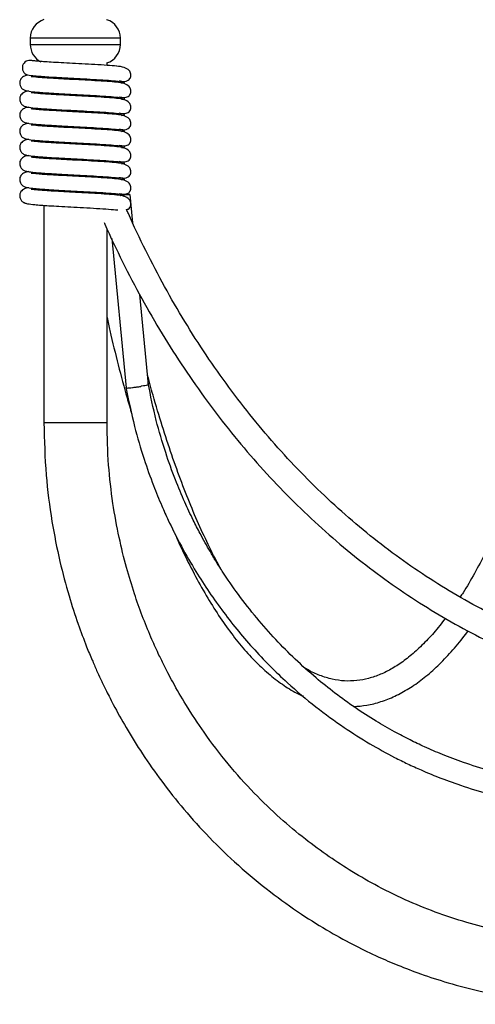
# Model space of a CAD drawing. Header units: millimetres. Extents: x 534 to 833, y 185 to 758.
# Tile 2 of 22: x 540 to 554, y 359 to 390. Entities that reach past the tile are written whole.
import ezdxf

# ---------------------------------------------------------------- set-up
doc = ezdxf.new("R2010")
doc.units = ezdxf.units.MM

msp = doc.modelspace()

# ---------------------------------------------------------------- linework, layer by layer
at = {"color": 7, "linetype": 'Continuous', "lineweight": 25}
for p, q in [((542.728, 389.817), (542.728, 389.826)), ((540.343, 389.246), (540.343, 389.046)), ((540.412, 389.246), (540.343, 389.246)), ((543.143, 389.246), (540.412, 389.246)), ((543.143, 389.046), (543.143, 389.246)), ((540.343, 389.046), (540.412, 389.046)), ((540.412, 389.046), (543.143, 389.046)), ((542.728, 388.399), (542.728, 388.475)), ((540.768, 388.052), (540.768, 388.012)), ((542.728, 387.899), (542.728, 387.938)), ((540.768, 387.552), (540.768, 387.512)), ((542.728, 387.399), (542.728, 387.438)), ((540.768, 387.052), (540.768, 387.012)), ((542.728, 386.899), (542.728, 386.938)), ((540.768, 386.552), (540.768, 386.512)), ((542.728, 386.399), (542.728, 386.438)), ((540.768, 386.052), (540.768, 386.012)), ((542.728, 385.899), (542.728, 385.938)), ((540.768, 385.552), (540.768, 385.512)), ((542.728, 385.399), (542.728, 385.438)), ((540.768, 385.052), (540.768, 385.012)), ((542.728, 384.899), (542.728, 384.938)), ((540.768, 384.552), (540.768, 384.512)), ((542.728, 384.399), (542.728, 384.438)), ((542.816, 384.394), (542.925, 384.425)), ((543.16, 384.334), (543.126, 384.411)), ((543.529, 383.506), (543.443, 384.39)), ((540.768, 384.052), (540.768, 377.302)), ((542.728, 377.302), (542.728, 383.33)), ((542.873, 383.022), (543.322, 378.383)), ((544.016, 378.48), (543.744, 381.284)), ((542.728, 377.302), (540.768, 377.302))]:
    msp.add_line(p, q, dxfattribs=at)
at = {"color": 7, "linetype": 'Continuous', "lineweight": 25, "flags": 128}
msp.add_lwpolyline([(543.254, 384.382), (543.306, 384.386), (543.396, 384.391), (543.44, 384.391), (543.432, 384.386), (543.371, 384.376), (543.268, 384.364), (543.154, 384.351)], dxfattribs=at)
at = {"color": 7, "linetype": 'Continuous', "lineweight": 25}
for centre, radius, start, end in [((540.943, 389.246), 0.6, 107.0373, 180), ((542.543, 389.246), 0.6, 0, 72.1211), ((540.943, 389.046), 0.6, 180, 243.3463), ((542.543, 389.046), 0.6, 287.8789, 0), ((540.325, 388.323), 0.23, 74.8371, 250.9389)]:
    msp.add_arc(centre, radius, start, end, dxfattribs=at)
for points, knots in [([(543.095, 388.367), (543.008, 388.376), (542.841, 388.393), (542.462, 388.416), (542.06, 388.44), (541.663, 388.46), (541.303, 388.479), (540.999, 388.497), (540.757, 388.512), (540.576, 388.526), (540.458, 388.537), (540.398, 388.546), (540.386, 388.545), (540.385, 388.545)], [0, 0, 0, 0, 0.138452, 0.266785, 0.388292, 0.499859, 0.603972, 0.699682, 0.785742, 0.864544, 0.93418, 0.99123, 1, 1, 1, 1]), ([(543.118, 387.903), (543.213, 387.898), (543.335, 387.892), (543.427, 387.965), (543.45, 388.003), (543.457, 388.018), (543.463, 388.034), (543.467, 388.05), (543.473, 388.085), (543.47, 388.156), (543.413, 388.259), (543.259, 388.349), (543.107, 388.365), (543.023, 388.375)], [0, 0, 0, 0, 0.294887, 0.378443, 0.39229, 0.403648, 0.413115, 0.421883, 0.43278, 0.486334, 0.609724, 0.783978, 1, 1, 1, 1]), ([(540.271, 388.095), (540.253, 388.093), (540.196, 388.085), (540.117, 388.047), (540.053, 387.985), (540.021, 387.922), (540.01, 387.851), (540.021, 387.781), (540.044, 387.731), (540.076, 387.688), (540.119, 387.652), (540.176, 387.622), (540.269, 387.599), (540.44, 387.578), (540.676, 387.558), (540.928, 387.541), (541.239, 387.523), (541.606, 387.502), (542.01, 387.482), (542.419, 387.458), (542.805, 387.435), (542.975, 387.418), (543.063, 387.409)], [0, 0, 0, 0, 0.022331, 0.069089, 0.095662, 0.1189, 0.137414, 0.152155, 0.1645, 0.174666, 0.190027, 0.208717, 0.269814, 0.36425, 0.422941, 0.486819, 0.557495, 0.634327, 0.71625, 0.805282, 0.89908, 1, 1, 1, 1]), ([(540.25, 388.106), (540.252, 388.106), (540.322, 388.088), (540.438, 388.079), (540.677, 388.058), (540.927, 388.041), (541.239, 388.023), (541.606, 388.002), (542.01, 387.982), (542.419, 387.958), (542.805, 387.935), (542.975, 387.918), (543.063, 387.909)], [0, 0, 0, 0, 0.005039, 0.133718, 0.213691, 0.300732, 0.397036, 0.501729, 0.613359, 0.734674, 0.862485, 1, 1, 1, 1]), ([(543.095, 387.867), (543.008, 387.876), (542.841, 387.893), (542.462, 387.916), (542.06, 387.94), (541.663, 387.96), (541.303, 387.979), (540.999, 387.997), (540.756, 388.012), (540.537, 388.028), (540.385, 388.048), (540.376, 388.045), (540.374, 388.044)], [0, 0, 0, 0, 0.132711, 0.255723, 0.372191, 0.479132, 0.578927, 0.670668, 0.75316, 0.828694, 0.949619, 1, 1, 1, 1]), ([(543.118, 387.403), (543.213, 387.398), (543.335, 387.392), (543.427, 387.465), (543.45, 387.503), (543.457, 387.518), (543.463, 387.534), (543.467, 387.55), (543.473, 387.585), (543.47, 387.656), (543.413, 387.759), (543.259, 387.849), (543.107, 387.865), (543.023, 387.875)], [0, 0, 0, 0, 0.294887, 0.378443, 0.39229, 0.403648, 0.413115, 0.421883, 0.43278, 0.486334, 0.609724, 0.783978, 1, 1, 1, 1]), ([(543.034, 387.913), (543.067, 387.904), (543.101, 387.896), (543.092, 387.91), (543.091, 387.91)], [0, 0, 0, 0, 0.9799344, 1, 1, 1, 1]), ([(543.183, 387.846), (543.214, 387.851), (543.291, 387.865), (543.276, 387.887), (543.159, 387.902), (543.101, 387.91)], [0, 0, 0, 0, 0.253294, 0.6341568, 1, 1, 1, 1]), ([(540.295, 387.599), (540.269, 387.596), (540.204, 387.588), (540.117, 387.547), (540.053, 387.485), (540.021, 387.422), (540.01, 387.351), (540.021, 387.281), (540.044, 387.231), (540.076, 387.188), (540.119, 387.152), (540.176, 387.122), (540.269, 387.099), (540.44, 387.078), (540.676, 387.058), (540.928, 387.041), (541.239, 387.023), (541.606, 387.002), (542.01, 386.982), (542.419, 386.958), (542.805, 386.935), (542.975, 386.918), (543.063, 386.909)], [0, 0, 0, 0, 0.031728, 0.078037, 0.104354, 0.127369, 0.145704, 0.160304, 0.17253, 0.182599, 0.197812, 0.216322, 0.276832, 0.37036, 0.428487, 0.491751, 0.561748, 0.637842, 0.718978, 0.807153, 0.90005, 1, 1, 1, 1]), ([(543.095, 387.367), (543.008, 387.376), (542.841, 387.393), (542.462, 387.416), (542.06, 387.44), (541.663, 387.46), (541.303, 387.479), (540.999, 387.497), (540.756, 387.512), (540.537, 387.528), (540.385, 387.548), (540.376, 387.545), (540.374, 387.544)], [0, 0, 0, 0, 0.132711, 0.255723, 0.372191, 0.479132, 0.578927, 0.670668, 0.75316, 0.828694, 0.949619, 1, 1, 1, 1]), ([(543.118, 386.903), (543.213, 386.898), (543.335, 386.892), (543.427, 386.965), (543.45, 387.003), (543.457, 387.018), (543.463, 387.034), (543.467, 387.05), (543.473, 387.085), (543.47, 387.156), (543.413, 387.259), (543.259, 387.349), (543.107, 387.365), (543.023, 387.375)], [0, 0, 0, 0, 0.294887, 0.378443, 0.39229, 0.403648, 0.413115, 0.421883, 0.43278, 0.486334, 0.609724, 0.783978, 1, 1, 1, 1]), ([(543.034, 387.413), (543.067, 387.404), (543.101, 387.396), (543.092, 387.41), (543.091, 387.41)], [0, 0, 0, 0, 0.979934, 1, 1, 1, 1]), ([(543.183, 387.346), (543.214, 387.351), (543.291, 387.365), (543.276, 387.387), (543.159, 387.402), (543.101, 387.41)], [0, 0, 0, 0, 0.253294, 0.634157, 1, 1, 1, 1]), ([(540.295, 387.099), (540.269, 387.096), (540.204, 387.088), (540.117, 387.047), (540.053, 386.985), (540.021, 386.922), (540.01, 386.851), (540.021, 386.781), (540.044, 386.731), (540.076, 386.688), (540.119, 386.652), (540.176, 386.622), (540.269, 386.599), (540.44, 386.578), (540.676, 386.558), (540.928, 386.541), (541.239, 386.523), (541.606, 386.502), (542.01, 386.482), (542.419, 386.458), (542.805, 386.435), (542.975, 386.418), (543.063, 386.409)], [0, 0, 0, 0, 0.031728, 0.078037, 0.104354, 0.127369, 0.145704, 0.160304, 0.17253, 0.182599, 0.197812, 0.216322, 0.276832, 0.37036, 0.428487, 0.491751, 0.561748, 0.637842, 0.718978, 0.807153, 0.90005, 1, 1, 1, 1]), ([(543.095, 386.867), (543.008, 386.876), (542.841, 386.893), (542.462, 386.916), (542.06, 386.94), (541.663, 386.96), (541.303, 386.979), (540.999, 386.997), (540.756, 387.012), (540.537, 387.028), (540.385, 387.048), (540.376, 387.045), (540.374, 387.044)], [0, 0, 0, 0, 0.1327106, 0.2557227, 0.3721908, 0.4791315, 0.5789272, 0.6706682, 0.7531598, 0.8286938, 0.9496193, 1, 1, 1, 1]), ([(543.118, 386.403), (543.213, 386.398), (543.335, 386.392), (543.427, 386.465), (543.45, 386.503), (543.457, 386.518), (543.463, 386.534), (543.467, 386.55), (543.473, 386.585), (543.47, 386.656), (543.413, 386.759), (543.259, 386.849), (543.107, 386.865), (543.023, 386.875)], [0, 0, 0, 0, 0.294887, 0.378443, 0.39229, 0.403648, 0.413115, 0.421883, 0.43278, 0.486334, 0.609724, 0.783978, 1, 1, 1, 1]), ([(543.034, 386.913), (543.067, 386.904), (543.101, 386.896), (543.092, 386.91), (543.091, 386.91)], [0, 0, 0, 0, 0.9799344, 1, 1, 1, 1]), ([(543.183, 386.846), (543.214, 386.851), (543.291, 386.865), (543.276, 386.887), (543.159, 386.902), (543.101, 386.91)], [0, 0, 0, 0, 0.253294, 0.634157, 1, 1, 1, 1]), ([(540.295, 386.599), (540.269, 386.596), (540.204, 386.588), (540.117, 386.547), (540.053, 386.485), (540.021, 386.422), (540.01, 386.351), (540.021, 386.281), (540.044, 386.231), (540.076, 386.188), (540.119, 386.152), (540.176, 386.122), (540.269, 386.099), (540.44, 386.078), (540.676, 386.058), (540.928, 386.041), (541.239, 386.023), (541.606, 386.002), (542.01, 385.982), (542.419, 385.958), (542.805, 385.935), (542.975, 385.918), (543.063, 385.909)], [0, 0, 0, 0, 0.0317281, 0.0780368, 0.1043543, 0.127369, 0.1457044, 0.1603037, 0.1725302, 0.182599, 0.1978123, 0.216322, 0.276832, 0.3703603, 0.4284868, 0.4917509, 0.5617478, 0.6378416, 0.7189776, 0.8071533, 0.9000498, 1, 1, 1, 1]), ([(543.095, 386.367), (543.008, 386.376), (542.841, 386.393), (542.462, 386.416), (542.06, 386.44), (541.663, 386.46), (541.303, 386.479), (540.999, 386.497), (540.756, 386.512), (540.537, 386.528), (540.385, 386.548), (540.376, 386.545), (540.374, 386.544)], [0, 0, 0, 0, 0.132711, 0.255723, 0.372191, 0.479132, 0.578927, 0.670668, 0.75316, 0.828694, 0.949619, 1, 1, 1, 1]), ([(543.034, 386.413), (543.067, 386.404), (543.101, 386.396), (543.092, 386.41), (543.091, 386.41)], [0, 0, 0, 0, 0.9799344, 1, 1, 1, 1]), ([(543.183, 386.346), (543.214, 386.351), (543.291, 386.365), (543.276, 386.387), (543.159, 386.402), (543.101, 386.41)], [0, 0, 0, 0, 0.253294, 0.634157, 1, 1, 1, 1]), ([(543.118, 385.903), (543.213, 385.898), (543.335, 385.892), (543.427, 385.965), (543.45, 386.003), (543.457, 386.018), (543.463, 386.034), (543.467, 386.05), (543.473, 386.085), (543.47, 386.156), (543.413, 386.259), (543.259, 386.349), (543.107, 386.365), (543.023, 386.375)], [0, 0, 0, 0, 0.294887, 0.3784429, 0.3922904, 0.4036479, 0.4131152, 0.4218829, 0.4327803, 0.4863341, 0.6097238, 0.7839775, 1, 1, 1, 1]), ([(540.295, 386.099), (540.269, 386.096), (540.204, 386.088), (540.117, 386.047), (540.053, 385.985), (540.021, 385.922), (540.01, 385.851), (540.021, 385.781), (540.044, 385.731), (540.076, 385.688), (540.119, 385.652), (540.176, 385.622), (540.269, 385.599), (540.44, 385.578), (540.676, 385.558), (540.928, 385.541), (541.239, 385.523), (541.606, 385.502), (542.01, 385.482), (542.419, 385.458), (542.805, 385.435), (542.975, 385.418), (543.063, 385.409)], [0, 0, 0, 0, 0.031728, 0.078037, 0.104354, 0.127369, 0.145704, 0.160304, 0.17253, 0.182599, 0.197812, 0.216322, 0.276832, 0.37036, 0.428487, 0.491751, 0.561748, 0.637842, 0.718978, 0.807153, 0.90005, 1, 1, 1, 1]), ([(543.095, 385.867), (543.008, 385.876), (542.841, 385.893), (542.462, 385.916), (542.06, 385.94), (541.663, 385.96), (541.303, 385.979), (540.999, 385.997), (540.756, 386.012), (540.537, 386.028), (540.385, 386.048), (540.376, 386.045), (540.374, 386.044)], [0, 0, 0, 0, 0.132711, 0.255723, 0.372191, 0.479132, 0.578927, 0.670668, 0.75316, 0.828694, 0.949619, 1, 1, 1, 1]), ([(543.118, 385.403), (543.213, 385.398), (543.335, 385.392), (543.427, 385.465), (543.45, 385.503), (543.457, 385.518), (543.463, 385.534), (543.467, 385.55), (543.473, 385.585), (543.47, 385.656), (543.413, 385.759), (543.259, 385.849), (543.107, 385.865), (543.023, 385.875)], [0, 0, 0, 0, 0.294887, 0.378443, 0.39229, 0.403648, 0.413115, 0.421883, 0.43278, 0.486334, 0.609724, 0.783978, 1, 1, 1, 1]), ([(543.034, 385.913), (543.067, 385.904), (543.101, 385.896), (543.092, 385.91), (543.091, 385.91)], [0, 0, 0, 0, 0.979934, 1, 1, 1, 1]), ([(543.183, 385.846), (543.214, 385.851), (543.291, 385.865), (543.276, 385.887), (543.159, 385.902), (543.101, 385.91)], [0, 0, 0, 0, 0.253294, 0.634157, 1, 1, 1, 1]), ([(540.295, 385.599), (540.269, 385.596), (540.204, 385.588), (540.117, 385.547), (540.053, 385.485), (540.021, 385.422), (540.01, 385.351), (540.021, 385.281), (540.044, 385.231), (540.076, 385.188), (540.119, 385.152), (540.176, 385.122), (540.269, 385.099), (540.44, 385.078), (540.676, 385.058), (540.928, 385.041), (541.239, 385.023), (541.606, 385.002), (542.01, 384.982), (542.419, 384.958), (542.805, 384.935), (542.975, 384.918), (543.063, 384.909)], [0, 0, 0, 0, 0.0317281, 0.0780368, 0.1043543, 0.127369, 0.1457044, 0.1603037, 0.1725302, 0.182599, 0.1978123, 0.216322, 0.276832, 0.3703603, 0.4284868, 0.4917509, 0.5617478, 0.6378416, 0.7189776, 0.8071533, 0.9000498, 1, 1, 1, 1]), ([(543.095, 385.367), (543.008, 385.376), (542.841, 385.393), (542.462, 385.416), (542.06, 385.44), (541.663, 385.46), (541.303, 385.479), (540.999, 385.497), (540.756, 385.512), (540.537, 385.528), (540.385, 385.548), (540.376, 385.545), (540.374, 385.544)], [0, 0, 0, 0, 0.132711, 0.255723, 0.372191, 0.479132, 0.578927, 0.670668, 0.75316, 0.828694, 0.949619, 1, 1, 1, 1]), ([(543.118, 384.903), (543.213, 384.898), (543.335, 384.892), (543.427, 384.965), (543.45, 385.003), (543.457, 385.018), (543.463, 385.034), (543.467, 385.05), (543.473, 385.085), (543.47, 385.156), (543.413, 385.259), (543.259, 385.349), (543.107, 385.365), (543.023, 385.375)], [0, 0, 0, 0, 0.294887, 0.378443, 0.39229, 0.403648, 0.413115, 0.421883, 0.43278, 0.486334, 0.609724, 0.783978, 1, 1, 1, 1]), ([(543.034, 385.413), (543.067, 385.404), (543.101, 385.396), (543.092, 385.41), (543.091, 385.41)], [0, 0, 0, 0, 0.9799344, 1, 1, 1, 1]), ([(543.183, 385.346), (543.214, 385.351), (543.291, 385.365), (543.276, 385.387), (543.159, 385.402), (543.101, 385.41)], [0, 0, 0, 0, 0.253294, 0.634157, 1, 1, 1, 1]), ([(540.295, 385.099), (540.269, 385.096), (540.204, 385.088), (540.117, 385.047), (540.053, 384.985), (540.021, 384.922), (540.01, 384.851), (540.021, 384.781), (540.044, 384.731), (540.076, 384.688), (540.119, 384.652), (540.176, 384.622), (540.269, 384.599), (540.44, 384.578), (540.676, 384.558), (540.928, 384.541), (541.239, 384.523), (541.606, 384.502), (542.01, 384.482), (542.419, 384.458), (542.805, 384.435), (542.975, 384.418), (543.063, 384.409)], [0, 0, 0, 0, 0.031728, 0.078037, 0.104354, 0.127369, 0.145704, 0.160304, 0.17253, 0.182599, 0.197812, 0.216322, 0.276832, 0.37036, 0.428487, 0.491751, 0.561748, 0.637842, 0.718978, 0.807153, 0.90005, 1, 1, 1, 1]), ([(543.095, 384.867), (543.008, 384.876), (542.841, 384.893), (542.462, 384.916), (542.06, 384.94), (541.663, 384.96), (541.303, 384.979), (540.999, 384.997), (540.756, 385.012), (540.537, 385.028), (540.385, 385.048), (540.376, 385.045), (540.374, 385.044)], [0, 0, 0, 0, 0.132711, 0.255723, 0.372191, 0.479132, 0.578927, 0.670668, 0.75316, 0.828694, 0.949619, 1, 1, 1, 1]), ([(543.034, 384.913), (543.067, 384.904), (543.101, 384.896), (543.092, 384.91), (543.091, 384.91)], [0, 0, 0, 0, 0.979934, 1, 1, 1, 1]), ([(543.183, 384.846), (543.214, 384.851), (543.291, 384.865), (543.276, 384.887), (543.159, 384.902), (543.101, 384.91)], [0, 0, 0, 0, 0.253294, 0.634157, 1, 1, 1, 1]), ([(540.295, 384.599), (540.269, 384.596), (540.204, 384.588), (540.117, 384.547), (540.053, 384.485), (540.021, 384.422), (540.01, 384.351), (540.021, 384.281), (540.044, 384.231), (540.076, 384.188), (540.119, 384.152), (540.176, 384.122), (540.269, 384.099), (540.44, 384.078), (540.676, 384.058), (540.928, 384.041), (541.239, 384.023), (541.606, 384.002), (542.01, 383.982), (542.419, 383.958), (542.805, 383.935), (542.975, 383.918), (543.063, 383.909)], [0, 0, 0, 0, 0.031728, 0.078037, 0.104354, 0.127369, 0.145704, 0.160304, 0.17253, 0.182599, 0.197812, 0.216322, 0.276832, 0.37036, 0.428487, 0.491751, 0.561748, 0.637842, 0.718978, 0.807153, 0.90005, 1, 1, 1, 1]), ([(543.118, 384.403), (543.213, 384.398), (543.335, 384.392), (543.427, 384.465), (543.45, 384.503), (543.457, 384.518), (543.463, 384.534), (543.467, 384.55), (543.473, 384.585), (543.47, 384.656), (543.413, 384.759), (543.259, 384.849), (543.107, 384.865), (543.023, 384.875)], [0, 0, 0, 0, 0.294887, 0.378443, 0.39229, 0.403648, 0.413115, 0.421883, 0.43278, 0.486334, 0.609724, 0.783978, 1, 1, 1, 1]), ([(543.095, 384.367), (543.008, 384.376), (542.841, 384.393), (542.462, 384.416), (542.06, 384.44), (541.663, 384.46), (541.303, 384.479), (540.999, 384.497), (540.756, 384.512), (540.537, 384.528), (540.385, 384.548), (540.376, 384.545), (540.374, 384.544)], [0, 0, 0, 0, 0.132711, 0.255723, 0.372191, 0.479132, 0.578927, 0.670668, 0.75316, 0.828694, 0.949619, 1, 1, 1, 1]), ([(543.335, 383.929), (543.352, 383.929), (543.394, 383.93), (543.427, 383.965), (543.45, 384.003), (543.457, 384.018), (543.463, 384.034), (543.467, 384.05), (543.473, 384.085), (543.47, 384.156), (543.413, 384.259), (543.259, 384.349), (543.107, 384.365), (543.023, 384.375)], [0, 0, 0, 0, 0.070448, 0.1806, 0.198855, 0.213827, 0.226308, 0.237867, 0.252233, 0.322833, 0.485498, 0.715217, 1, 1, 1, 1]), ([(543.034, 384.413), (543.067, 384.404), (543.101, 384.396), (543.092, 384.41), (543.091, 384.41)], [0, 0, 0, 0, 0.979934, 1, 1, 1, 1]), ([(543.256, 384.373), (543.258, 384.377), (543.265, 384.39), (543.164, 384.403), (543.101, 384.41)], [0, 0, 0, 0, 0.373189, 1, 1, 1, 1]), ([(543.261, 384.364), (543.26, 384.363), (543.258, 384.363), (543.252, 384.363), (543.243, 384.362), (543.225, 384.361), (543.197, 384.36), (543.177, 384.359), (543.163, 384.359)], [0, 0, 0, 0, 0.00927, 0.043311, 0.086346, 0.164826, 0.445626, 1, 1, 1, 1]), ([(583.214, 384.155), (583.163, 384.035), (582.943, 383.524), (582.524, 382.642), (581.94, 381.525), (581.313, 380.444), (580.646, 379.401), (579.939, 378.398), (579.196, 377.438), (578.416, 376.523), (577.603, 375.654), (576.757, 374.834), (575.881, 374.065), (574.977, 373.348), (574.046, 372.685), (573.092, 372.078), (572.114, 371.527), (571.117, 371.033), (570.103, 370.599), (569.072, 370.225), (568.029, 369.912), (566.974, 369.661), (565.911, 369.472), (564.842, 369.345), (563.769, 369.282), (562.695, 369.281), (561.622, 369.344), (560.552, 369.47), (559.488, 369.658), (558.433, 369.909), (557.389, 370.222), (556.358, 370.596), (555.342, 371.03), (554.344, 371.523), (553.366, 372.074), (552.41, 372.682), (551.478, 373.345), (550.573, 374.062), (549.697, 374.832), (548.85, 375.652), (548.036, 376.521), (547.256, 377.437), (546.512, 378.397), (545.806, 379.4), (545.138, 380.444), (544.511, 381.525), (543.927, 382.643), (543.541, 383.45), (543.354, 383.885), (543.335, 383.929)], [0, 0, 0, 0, 0.006719, 0.028692, 0.050667, 0.072642, 0.094619, 0.116597, 0.138578, 0.160561, 0.182547, 0.204537, 0.226531, 0.24853, 0.270534, 0.292545, 0.314562, 0.336587, 0.358619, 0.380658, 0.402704, 0.424757, 0.446817, 0.468881, 0.49095, 0.513022, 0.535094, 0.557167, 0.579237, 0.601304, 0.623366, 0.645422, 0.667473, 0.689516, 0.711553, 0.733583, 0.755605, 0.777622, 0.799632, 0.821636, 0.843636, 0.865631, 0.887623, 0.909611, 0.931597, 0.95358, 0.975561, 0.997541, 1, 1, 1, 1]), ([(557.602, 383.915), (557.591, 383.844), (557.514, 383.38), (557.362, 382.545), (557.139, 381.425), (556.9, 380.344), (556.645, 379.3), (556.376, 378.298), (556.093, 377.339), (555.797, 376.426), (555.489, 375.56), (555.17, 374.744), (554.84, 373.981), (554.5, 373.27), (554.152, 372.618), (553.888, 372.159), (553.738, 371.937), (553.708, 371.893)], [0, 0, 0, 0, 0.013648, 0.088414, 0.16316, 0.237875, 0.312553, 0.387189, 0.461776, 0.536307, 0.610772, 0.685163, 0.759469, 0.83368, 0.907785, 0.981778, 1, 1, 1, 1]), ([(542.638, 383.525), (542.646, 383.507), (542.826, 383.091), (543.207, 382.296), (543.799, 381.158), (544.438, 380.056), (545.116, 378.992), (545.835, 377.968), (546.591, 376.987), (547.384, 376.05), (548.212, 375.161), (549.073, 374.319), (549.964, 373.529), (550.885, 372.791), (551.833, 372.106), (552.806, 371.477), (553.802, 370.905), (554.818, 370.391), (555.852, 369.936), (556.903, 369.542), (557.967, 369.208), (559.043, 368.936), (560.128, 368.726), (561.219, 368.579), (562.315, 368.495), (563.412, 368.474), (564.51, 368.517), (565.604, 368.622), (566.693, 368.791), (567.774, 369.021), (568.846, 369.314), (569.905, 369.668), (570.949, 370.083), (571.977, 370.558), (572.986, 371.091), (573.973, 371.682), (574.937, 372.329), (575.876, 373.031), (576.786, 373.786), (577.667, 374.593), (578.517, 375.45), (579.333, 376.355), (580.114, 377.306), (580.858, 378.301), (581.563, 379.337), (582.227, 380.415), (582.791, 381.411), (583.114, 382.063), (583.247, 382.33)], [0, 0, 0, 0, 0.001024, 0.023418, 0.045814, 0.068209, 0.090603, 0.112994, 0.135384, 0.157771, 0.180155, 0.202535, 0.224911, 0.247282, 0.269648, 0.292007, 0.314361, 0.336707, 0.359047, 0.38138, 0.403706, 0.426026, 0.448341, 0.47065, 0.492956, 0.51526, 0.537562, 0.559864, 0.582167, 0.604473, 0.626781, 0.649094, 0.671413, 0.693737, 0.716068, 0.738405, 0.760748, 0.783098, 0.805454, 0.827816, 0.850183, 0.872554, 0.89493, 0.91731, 0.939692, 0.962078, 0.984465, 1, 1, 1, 1]), ([(542.728, 380.567), (542.757, 380.432), (542.867, 379.928), (543.075, 379.096), (543.303, 378.231), (543.45, 377.74), (543.5, 377.573)], [0, 0, 0, 0, 0.127585, 0.474779, 0.822161, 1, 1, 1, 1]), ([(546.266, 372.768), (546.19, 372.905), (545.999, 373.255), (545.7, 373.879), (545.369, 374.632), (545.048, 375.44), (544.739, 376.296), (544.442, 377.203), (544.189, 378.037), (544.042, 378.587), (543.984, 378.803)], [0, 0, 0, 0, 0.08816, 0.224863, 0.361762, 0.498847, 0.636101, 0.773506, 0.911043, 1, 1, 1, 1]), ([(544.011, 378.479), (544.012, 378.479), (544.015, 378.477), (543.979, 378.467), (543.909, 378.453), (543.834, 378.44), (543.788, 378.433), (543.779, 378.432), (543.777, 378.431)], [0, 0, 0, 0, 0.124805, 0.392516, 0.660706, 0.928889, 0.987183, 1, 1, 1, 1]), ([(558.309, 365.975), (557.83, 365.993), (556.938, 366.027), (555.709, 366.226), (554.687, 366.471), (553.857, 366.733), (553.183, 366.986), (552.63, 367.223), (552.136, 367.459), (551.631, 367.722), (551.059, 368.052), (550.438, 368.451), (549.815, 368.901), (549.192, 369.401), (548.577, 369.953), (547.961, 370.574), (547.369, 371.244), (546.815, 371.953), (546.4, 372.554), (546.113, 373.006), (545.937, 373.3), (545.775, 373.582), (545.599, 373.904), (545.384, 374.323), (545.124, 374.876), (544.832, 375.572), (544.529, 376.417), (544.232, 377.417), (544.084, 378.146), (544.006, 378.534)], [0, 0, 0, 0, 0.071169, 0.132725, 0.184667, 0.226994, 0.261536, 0.29106, 0.315708, 0.342298, 0.374814, 0.412678, 0.450519, 0.487033, 0.529095, 0.570743, 0.613779, 0.658207, 0.700356, 0.71861, 0.734967, 0.749429, 0.765139, 0.787477, 0.816534, 0.85231, 0.894807, 0.944023, 1, 1, 1, 1]), ([(543.317, 378.408), (543.4, 378), (543.553, 377.245), (543.854, 376.229), (544.145, 375.41), (544.403, 374.78), (544.672, 374.184), (545.001, 373.526), (545.534, 372.585), (546.274, 371.482), (547.243, 370.297), (548.234, 369.299), (549.196, 368.485), (550.057, 367.859), (550.877, 367.341), (551.541, 366.975), (552.076, 366.71), (552.526, 366.504), (553.073, 366.277), (553.771, 366.022), (554.646, 365.757), (555.701, 365.515), (556.94, 365.324), (557.83, 365.292), (558.304, 365.275)], [0, 0, 0, 0, 0.0563638, 0.1042611, 0.1436527, 0.1745364, 0.1969113, 0.2327895, 0.27486, 0.3448748, 0.4148422, 0.4855606, 0.5394164, 0.5899022, 0.6340004, 0.6751075, 0.6962439, 0.7178612, 0.7447624, 0.7797133, 0.8227121, 0.8737598, 0.9328557, 1, 1, 1, 1]), ([(543.326, 378.384), (543.325, 378.383), (543.32, 378.38), (543.352, 378.38), (543.419, 378.385), (543.516, 378.396), (543.63, 378.41), (543.718, 378.423), (543.765, 378.43), (543.775, 378.431), (543.777, 378.431)], [0, 0, 0, 0, 0.057347, 0.23628, 0.415142, 0.594046, 0.773263, 0.952477, 0.991435, 1, 1, 1, 1]), ([(540.768, 377.302), (540.781, 376.76), (540.806, 375.735), (540.993, 374.296), (541.24, 373.045), (541.522, 371.983), (541.807, 371.104), (542.055, 370.442), (542.251, 369.966), (542.397, 369.633), (542.509, 369.387), (542.602, 369.191), (542.69, 369.011), (542.797, 368.797), (543.003, 368.399), (543.34, 367.795), (543.838, 366.995), (544.435, 366.145), (545.126, 365.276), (545.918, 364.401), (546.814, 363.541), (547.771, 362.748), (548.729, 362.063), (549.619, 361.51), (550.419, 361.074), (551.124, 360.734), (551.797, 360.445), (552.52, 360.171), (553.372, 359.895), (554.378, 359.631), (555.549, 359.41), (556.895, 359.253), (557.853, 359.249), (558.359, 359.247)], [0, 0, 0, 0, 0.0565606, 0.1070653, 0.1515093, 0.1898879, 0.2222004, 0.2484458, 0.2641474, 0.2764345, 0.2866718, 0.2926449, 0.2993214, 0.3077325, 0.3178785, 0.3466331, 0.3807854, 0.417521, 0.4568403, 0.4987458, 0.5432383, 0.5895604, 0.6321436, 0.669862, 0.7027121, 0.7306922, 0.7547349, 0.782203, 0.8146745, 0.852175, 0.8954139, 0.9447153, 1, 1, 1, 1]), ([(558.32, 361.206), (558.008, 361.205), (557.433, 361.203), (556.64, 361.26), (555.988, 361.338), (555.435, 361.427), (554.796, 361.553), (553.998, 361.752), (553.058, 362.054), (552.096, 362.439), (551.193, 362.875), (550.367, 363.346), (549.612, 363.837), (548.864, 364.386), (548.081, 365.041), (547.275, 365.817), (546.481, 366.705), (545.776, 367.628), (545.211, 368.485), (544.848, 369.11), (544.626, 369.525), (544.476, 369.819), (544.298, 370.184), (544.07, 370.69), (543.819, 371.309), (543.563, 372.03), (543.318, 372.839), (543.088, 373.774), (542.896, 374.837), (542.756, 376.027), (542.737, 376.864), (542.728, 377.302)], [0, 0, 0, 0, 0.038476, 0.071152, 0.098119, 0.119548, 0.140326, 0.178492, 0.220855, 0.261718, 0.305493, 0.343532, 0.377709, 0.415012, 0.456105, 0.500989, 0.549666, 0.598795, 0.63963, 0.671706, 0.684459, 0.695403, 0.710701, 0.732504, 0.760815, 0.789379, 0.822462, 0.860066, 0.902191, 0.948836, 1, 1, 1, 1]), ([(544.827, 373.888), (544.865, 373.799), (545.018, 373.442), (545.299, 372.871), (545.668, 372.175), (546.05, 371.538), (546.443, 370.955), (546.847, 370.429), (547.263, 369.962), (547.688, 369.555), (548.122, 369.214), (548.5, 368.966), (548.737, 368.859), (548.823, 368.82)], [0, 0, 0, 0, 0.033689, 0.134576, 0.2356, 0.33677, 0.438083, 0.539516, 0.640998, 0.742347, 0.843308, 0.943516, 1, 1, 1, 1]), ([(553.247, 371.236), (553.189, 371.157), (553.009, 370.915), (552.704, 370.574), (552.335, 370.21), (551.965, 369.908), (551.596, 369.665), (551.228, 369.481), (550.859, 369.355), (550.488, 369.287), (550.112, 369.278), (549.732, 369.329), (549.349, 369.45), (549.067, 369.57), (548.914, 369.668), (548.889, 369.684)], [0, 0, 0, 0, 0.039828, 0.122606, 0.205383, 0.288277, 0.37152, 0.455474, 0.540632, 0.627518, 0.716341, 0.80644, 0.895769, 0.983196, 1, 1, 1, 1]), ([(550.396, 368.49), (550.532, 368.501), (550.815, 368.523), (551.244, 368.635), (551.68, 368.806), (552.113, 369.041), (552.541, 369.34), (552.965, 369.7), (553.382, 370.127), (553.711, 370.508), (553.897, 370.766), (553.951, 370.841)], [0, 0, 0, 0, 0.106582, 0.222856, 0.340096, 0.458928, 0.579567, 0.701831, 0.825304, 0.949523, 1, 1, 1, 1])]:
    msp.add_open_spline(points, degree=3, knots=knots, dxfattribs=at)

doc.saveas('drawing.dxf')
